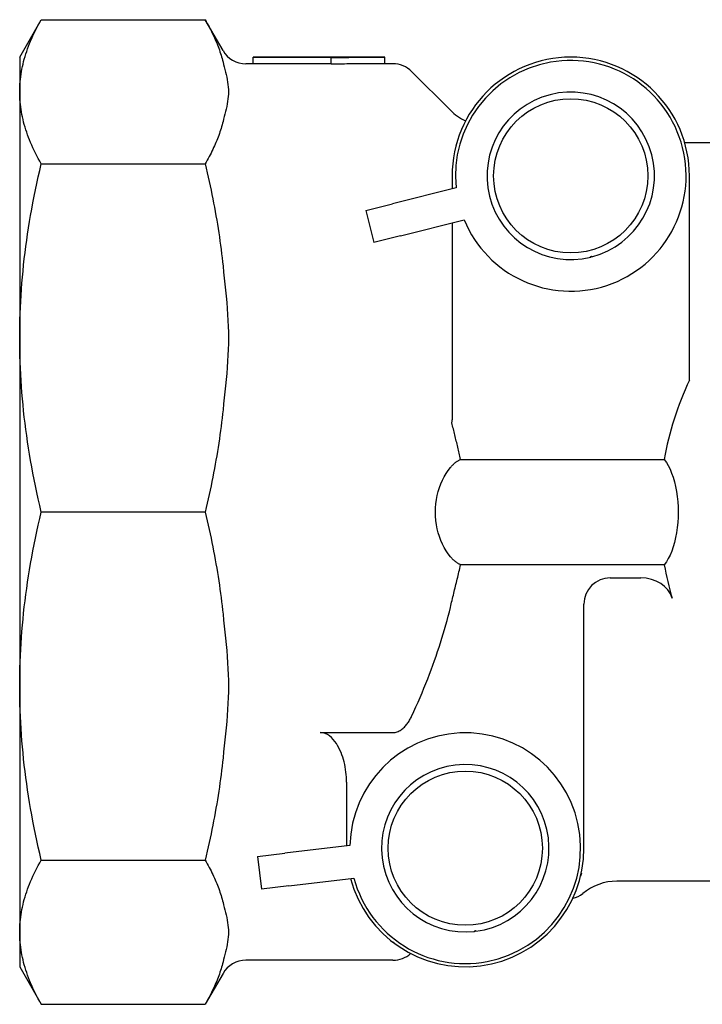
# Model space of a CAD drawing. Header units: millimetres. Extents: x 212 to 520, y 1 to 446.
# Tile 6 of 24: x 212 to 264, y 372 to 446. Entities that reach past the tile are written whole.
import ezdxf

# ---------------------------------------------------------------- set-up
doc = ezdxf.new("R2010")
doc.units = ezdxf.units.MM
doc.layers.add('Detail', color=2, linetype='Continuous')

msp = doc.modelspace()

# ---------------------------------------------------------------- linework, layer by layer
at = {"layer": 'Detail'}
for p, q in [((211.724, 443.565), (213.365, 446.408)), ((213.365, 446.408), (225.794, 446.408)), ((227.146, 444.065), (225.794, 446.408)), ((211.724, 443.565), (211.724, 440.939)), ((229.424, 443.065), (228.879, 443.065)), ((229.424, 443.565), (229.424, 443.557)), ((239.424, 443.565), (229.424, 443.565)), ((229.424, 443.557), (235.341, 443.557)), ((229.424, 443.057), (229.424, 443.557)), ((235.341, 443.057), (229.424, 443.057)), ((235.341, 443.557), (235.341, 443.532)), ((235.341, 443.033), (235.341, 443.532)), ((239.424, 443.065), (239.424, 443.565)), ((240.039, 443.065), (239.424, 443.065)), ((244.395, 439.537), (241.453, 442.48)), ((211.724, 440.939), (211.724, 422.268)), ((273.724, 437.065), (262.17, 437.065)), ((213.365, 435.471), (225.794, 435.471)), ((244.524, 434.565), (244.524, 433.583)), ((262.524, 419.068), (262.524, 434.565)), ((244.821, 433.658), (240.007, 432.443)), ((237.971, 431.929), (240.007, 432.443)), ((237.971, 431.929), (238.583, 429.505)), ((240.619, 430.019), (245.433, 431.234)), ((244.524, 431.004), (244.524, 416.065)), ((240.619, 430.019), (238.583, 429.505)), ((211.724, 422.268), (211.724, 395.863)), ((245.169, 413.059), (260.618, 413.059)), ((225.794, 409.065), (213.365, 409.065)), ((260.62, 405.059), (245.166, 405.059)), ((256.524, 404.065), (258.838, 404.065)), ((254.524, 383.565), (254.524, 402.065)), ((211.724, 395.863), (211.724, 377.192)), ((234.524, 392.337), (240.039, 392.337)), ((236.524, 388.575), (236.524, 383.749)), ((229.762, 382.941), (231.847, 383.191)), ((236.776, 383.779), (231.847, 383.191)), ((213.365, 382.66), (225.794, 382.66)), ((229.762, 382.941), (230.058, 380.459)), ((232.143, 380.708), (237.073, 381.297)), ((273.724, 381.065), (257.029, 381.065)), ((232.143, 380.708), (230.058, 380.459)), ((211.724, 377.192), (211.724, 374.565)), ((240.039, 375.065), (228.879, 375.065)), ((211.724, 374.565), (213.365, 371.723)), ((227.146, 374.065), (225.794, 371.723)), ((213.365, 371.723), (225.794, 371.723))]:
    msp.add_line(p, q, dxfattribs=at)
at = {"layer": 'Detail', "flags": 128}
for points in [[(211.724, 440.939), (211.726, 441.131), (211.732, 441.322), (211.743, 441.512), (211.757, 441.703), (211.776, 441.894), (211.799, 442.085), (211.826, 442.276), (211.857, 442.467), (211.892, 442.658), (211.931, 442.849), (211.975, 443.041), (212.022, 443.233), (212.074, 443.426), (212.13, 443.619), (212.19, 443.813), (212.254, 444.007), (212.323, 444.202), (212.396, 444.397), (212.473, 444.594), (212.554, 444.791), (212.64, 444.989), (212.73, 445.188), (212.825, 445.389), (212.924, 445.59), (213.027, 445.793), (213.135, 445.996), (213.248, 446.201), (213.365, 446.408)], [(225.794, 446.408), (225.873, 446.269), (225.951, 446.131), (226.026, 445.993), (226.099, 445.856), (226.17, 445.719), (226.239, 445.583), (226.306, 445.447), (226.371, 445.312), (226.434, 445.177), (226.495, 445.043), (226.554, 444.909), (226.611, 444.775), (226.667, 444.642), (226.72, 444.509), (226.771, 444.377), (226.82, 444.244), (226.868, 444.112), (226.913, 443.981), (226.957, 443.849), (226.999, 443.718), (227.039, 443.587), (227.076, 443.456), (227.112, 443.326), (227.146, 443.195)], [(227.146, 443.195), (227.194, 443.01), (227.243, 442.822), (227.292, 442.632), (227.34, 442.44), (227.386, 442.248), (227.428, 442.055), (227.464, 441.864), (227.496, 441.673), (227.521, 441.485), (227.54, 441.299), (227.552, 441.117), (227.556, 440.939), (227.552, 440.761), (227.54, 440.579), (227.521, 440.393), (227.496, 440.205), (227.464, 440.015), (227.428, 439.823), (227.386, 439.631), (227.34, 439.438), (227.292, 439.247), (227.243, 439.057), (227.194, 438.869), (227.146, 438.683)], [(235.341, 443.532), (235.512, 443.535), (235.682, 443.538), (235.852, 443.54), (236.022, 443.543), (236.192, 443.545), (236.362, 443.547), (236.532, 443.549), (236.702, 443.551), (236.872, 443.553), (237.042, 443.554), (237.213, 443.556), (237.383, 443.557), (237.553, 443.558), (237.723, 443.56), (237.893, 443.561), (238.063, 443.562), (238.233, 443.563), (238.403, 443.563), (238.573, 443.564), (238.743, 443.564), (238.914, 443.565), (239.084, 443.565), (239.254, 443.565), (239.424, 443.565)], [(239.424, 443.065), (239.254, 443.065), (239.084, 443.065), (238.914, 443.065), (238.743, 443.064), (238.573, 443.064), (238.403, 443.063), (238.233, 443.063), (238.063, 443.062), (237.893, 443.061), (237.723, 443.06), (237.553, 443.059), (237.383, 443.057), (237.213, 443.056), (237.042, 443.054), (236.872, 443.053), (236.702, 443.051), (236.532, 443.049), (236.362, 443.047), (236.192, 443.045), (236.022, 443.043), (235.852, 443.041), (235.682, 443.038), (235.512, 443.036), (235.341, 443.033)], [(213.365, 435.471), (213.248, 435.677), (213.135, 435.882), (213.027, 436.086), (212.924, 436.288), (212.825, 436.49), (212.73, 436.69), (212.64, 436.889), (212.554, 437.087), (212.473, 437.285), (212.396, 437.481), (212.323, 437.677), (212.254, 437.872), (212.19, 438.066), (212.13, 438.26), (212.074, 438.453), (212.022, 438.645), (211.975, 438.837), (211.931, 439.029), (211.892, 439.221), (211.857, 439.412), (211.826, 439.603), (211.799, 439.794), (211.776, 439.984), (211.757, 440.175), (211.743, 440.366), (211.732, 440.557), (211.726, 440.748), (211.724, 440.939)], [(227.146, 438.683), (227.112, 438.553), (227.076, 438.422), (227.039, 438.291), (226.999, 438.16), (226.957, 438.029), (226.913, 437.898), (226.868, 437.766), (226.82, 437.634), (226.771, 437.502), (226.72, 437.369), (226.667, 437.236), (226.611, 437.103), (226.554, 436.969), (226.495, 436.835), (226.434, 436.701), (226.371, 436.566), (226.306, 436.431), (226.239, 436.295), (226.17, 436.159), (226.099, 436.023), (226.026, 435.885), (225.951, 435.748), (225.873, 435.609), (225.794, 435.471)], [(211.724, 422.268), (211.726, 422.73), (211.732, 423.191), (211.743, 423.652), (211.757, 424.113), (211.776, 424.573), (211.799, 425.034), (211.826, 425.494), (211.857, 425.956), (211.892, 426.417), (211.931, 426.879), (211.975, 427.342), (212.022, 427.806), (212.074, 428.271), (212.13, 428.737), (212.19, 429.205), (212.254, 429.674), (212.323, 430.144), (212.396, 430.617), (212.473, 431.091), (212.554, 431.567), (212.64, 432.046), (212.73, 432.527), (212.825, 433.01), (212.924, 433.496), (213.027, 433.985), (213.135, 434.477), (213.248, 434.972), (213.365, 435.471)], [(225.794, 435.471), (225.873, 435.135), (225.951, 434.802), (226.026, 434.469), (226.099, 434.138), (226.17, 433.808), (226.239, 433.479), (226.306, 433.152), (226.371, 432.825), (226.434, 432.5), (226.495, 432.175), (226.554, 431.852), (226.611, 431.529), (226.667, 431.208), (226.72, 430.887), (226.771, 430.567), (226.82, 430.247), (226.868, 429.929), (226.913, 429.611), (226.957, 429.294), (226.999, 428.977), (227.039, 428.66), (227.076, 428.345), (227.112, 428.029), (227.146, 427.714)], [(255.036, 428.398), (255.035, 428.404), (255.035, 428.409), (255.035, 428.415), (255.036, 428.421), (255.038, 428.427), (255.04, 428.433), (255.043, 428.438), (255.047, 428.443), (255.052, 428.448), (255.058, 428.453), (255.065, 428.456), (255.073, 428.459), (255.08, 428.46), (255.088, 428.46), (255.095, 428.459), (255.102, 428.457), (255.108, 428.454), (255.113, 428.451), (255.118, 428.447), (255.123, 428.443), (255.126, 428.438), (255.129, 428.433), (255.132, 428.428), (255.133, 428.423)], [(227.146, 427.714), (227.194, 427.267), (227.243, 426.813), (227.292, 426.354), (227.34, 425.891), (227.386, 425.427), (227.428, 424.963), (227.464, 424.5), (227.496, 424.041), (227.521, 423.586), (227.54, 423.138), (227.552, 422.698), (227.556, 422.268), (227.552, 421.838), (227.54, 421.398), (227.521, 420.95), (227.496, 420.495), (227.464, 420.036), (227.428, 419.573), (227.386, 419.109), (227.34, 418.645), (227.292, 418.182), (227.243, 417.723), (227.194, 417.269), (227.146, 416.822)], [(213.365, 409.065), (213.248, 409.564), (213.135, 410.059), (213.027, 410.551), (212.924, 411.04), (212.825, 411.526), (212.73, 412.009), (212.64, 412.49), (212.554, 412.969), (212.473, 413.445), (212.396, 413.919), (212.323, 414.392), (212.254, 414.862), (212.19, 415.331), (212.13, 415.799), (212.074, 416.265), (212.022, 416.73), (211.975, 417.194), (211.931, 417.656), (211.892, 418.119), (211.857, 418.58), (211.826, 419.041), (211.799, 419.502), (211.776, 419.963), (211.757, 420.423), (211.743, 420.884), (211.732, 421.345), (211.726, 421.806), (211.724, 422.268)], [(227.146, 416.822), (227.112, 416.507), (227.076, 416.191), (227.039, 415.876), (226.999, 415.559), (226.957, 415.242), (226.913, 414.925), (226.868, 414.607), (226.82, 414.288), (226.771, 413.969), (226.72, 413.649), (226.667, 413.328), (226.611, 413.007), (226.554, 412.684), (226.495, 412.361), (226.434, 412.036), (226.371, 411.711), (226.306, 411.384), (226.239, 411.057), (226.17, 410.728), (226.099, 410.398), (226.026, 410.067), (225.951, 409.734), (225.873, 409.401), (225.794, 409.065)], [(245.169, 413.059), (245.143, 413.174), (245.117, 413.29), (245.09, 413.405), (245.064, 413.521), (245.037, 413.636), (245.01, 413.752), (244.982, 413.868), (244.955, 413.983), (244.927, 414.099), (244.9, 414.215), (244.872, 414.33), (244.844, 414.446), (244.816, 414.561), (244.788, 414.677), (244.76, 414.792), (244.732, 414.907), (244.704, 415.022), (244.676, 415.137), (244.648, 415.252), (244.62, 415.367), (244.592, 415.482), (244.565, 415.596), (244.537, 415.711), (244.509, 415.825)], [(244.395, 412.439), (244.422, 412.471), (244.448, 412.502), (244.475, 412.533), (244.503, 412.563), (244.531, 412.593), (244.56, 412.622), (244.589, 412.651), (244.619, 412.679), (244.649, 412.707), (244.68, 412.734), (244.711, 412.761), (244.743, 412.787), (244.775, 412.812), (244.808, 412.837), (244.842, 412.861), (244.876, 412.885), (244.91, 412.909), (244.946, 412.932), (244.981, 412.954), (245.018, 412.976), (245.055, 412.997), (245.092, 413.018), (245.13, 413.039), (245.169, 413.059)], [(260.618, 413.059), (260.777, 412.83), (260.922, 412.582), (261.056, 412.314), (261.179, 412.019), (261.291, 411.699), (261.391, 411.357), (261.476, 410.997), (261.546, 410.621), (261.6, 410.234), (261.638, 409.841), (261.661, 409.448), (261.669, 409.059), (261.661, 408.67), (261.639, 408.276), (261.601, 407.883), (261.547, 407.497), (261.478, 407.121), (261.392, 406.76), (261.293, 406.418), (261.181, 406.098), (261.058, 405.803), (260.925, 405.535), (260.779, 405.287), (260.62, 405.059)], [(244.395, 405.676), (244.232, 405.894), (244.076, 406.127), (243.932, 406.374), (243.798, 406.636), (243.678, 406.909), (243.571, 407.195), (243.48, 407.49), (243.404, 407.794), (243.344, 408.104), (243.301, 408.42), (243.276, 408.738), (243.267, 409.057), (243.276, 409.376), (243.301, 409.695), (243.344, 410.01), (243.404, 410.321), (243.48, 410.625), (243.571, 410.92), (243.678, 411.205), (243.798, 411.479), (243.932, 411.74), (244.076, 411.988), (244.232, 412.221), (244.395, 412.439)], [(211.724, 395.863), (211.726, 396.325), (211.732, 396.786), (211.743, 397.247), (211.757, 397.707), (211.776, 398.168), (211.799, 398.629), (211.826, 399.089), (211.857, 399.55), (211.892, 400.012), (211.931, 400.474), (211.975, 400.937), (212.022, 401.401), (212.074, 401.866), (212.13, 402.332), (212.19, 402.8), (212.254, 403.269), (212.323, 403.739), (212.396, 404.211), (212.473, 404.686), (212.554, 405.162), (212.64, 405.641), (212.73, 406.121), (212.825, 406.605), (212.924, 407.091), (213.027, 407.58), (213.135, 408.072), (213.248, 408.567), (213.365, 409.065)], [(225.794, 409.065), (225.873, 408.73), (225.951, 408.396), (226.026, 408.064), (226.099, 407.733), (226.17, 407.403), (226.239, 407.074), (226.306, 406.746), (226.371, 406.42), (226.434, 406.095), (226.495, 405.77), (226.554, 405.447), (226.611, 405.124), (226.667, 404.803), (226.72, 404.482), (226.771, 404.162), (226.82, 403.842), (226.868, 403.524), (226.913, 403.206), (226.957, 402.888), (226.999, 402.572), (227.039, 402.255), (227.076, 401.939), (227.112, 401.624), (227.146, 401.309)], [(245.166, 405.059), (245.127, 405.078), (245.09, 405.099), (245.052, 405.12), (245.015, 405.141), (244.979, 405.163), (244.944, 405.185), (244.909, 405.208), (244.874, 405.231), (244.84, 405.255), (244.807, 405.279), (244.774, 405.304), (244.742, 405.33), (244.71, 405.356), (244.679, 405.382), (244.648, 405.409), (244.618, 405.437), (244.588, 405.465), (244.559, 405.493), (244.531, 405.522), (244.503, 405.552), (244.475, 405.582), (244.448, 405.613), (244.421, 405.644), (244.395, 405.676)], [(244.395, 401.83), (244.427, 401.962), (244.459, 402.095), (244.491, 402.229), (244.523, 402.362), (244.555, 402.496), (244.588, 402.63), (244.62, 402.764), (244.653, 402.898), (244.686, 403.032), (244.719, 403.167), (244.751, 403.302), (244.784, 403.437), (244.817, 403.572), (244.849, 403.707), (244.882, 403.842), (244.914, 403.977), (244.947, 404.112), (244.979, 404.247), (245.011, 404.383), (245.042, 404.518), (245.074, 404.653), (245.105, 404.788), (245.136, 404.923), (245.166, 405.059)], [(241.453, 393.562), (241.619, 393.925), (241.782, 394.285), (241.94, 394.643), (242.095, 395), (242.246, 395.354), (242.392, 395.707), (242.535, 396.059), (242.674, 396.408), (242.81, 396.756), (242.941, 397.103), (243.069, 397.448), (243.193, 397.791), (243.313, 398.134), (243.429, 398.475), (243.542, 398.815), (243.652, 399.154), (243.757, 399.491), (243.859, 399.828), (243.957, 400.164), (244.052, 400.498), (244.143, 400.832), (244.231, 401.165), (244.315, 401.498), (244.395, 401.83)], [(227.146, 401.309), (227.194, 400.862), (227.243, 400.408), (227.292, 399.949), (227.34, 399.486), (227.386, 399.022), (227.428, 398.558), (227.464, 398.095), (227.496, 397.635), (227.521, 397.181), (227.54, 396.733), (227.552, 396.293), (227.556, 395.863), (227.552, 395.433), (227.54, 394.993), (227.521, 394.545), (227.496, 394.09), (227.464, 393.631), (227.428, 393.168), (227.386, 392.704), (227.34, 392.239), (227.292, 391.777), (227.243, 391.318), (227.194, 390.864), (227.146, 390.417)], [(213.365, 382.66), (213.248, 383.159), (213.135, 383.654), (213.027, 384.146), (212.924, 384.635), (212.825, 385.121), (212.73, 385.604), (212.64, 386.085), (212.554, 386.564), (212.473, 387.04), (212.396, 387.514), (212.323, 387.986), (212.254, 388.457), (212.19, 388.926), (212.13, 389.393), (212.074, 389.86), (212.022, 390.324), (211.975, 390.788), (211.931, 391.251), (211.892, 391.714), (211.857, 392.175), (211.826, 392.636), (211.799, 393.097), (211.776, 393.558), (211.757, 394.018), (211.743, 394.479), (211.732, 394.94), (211.726, 395.401), (211.724, 395.863)], [(240.039, 392.337), (240.12, 392.341), (240.204, 392.351), (240.285, 392.368), (240.362, 392.391), (240.44, 392.42), (240.517, 392.456), (240.59, 392.495), (240.656, 392.537), (240.721, 392.583), (240.785, 392.635), (240.848, 392.69), (240.908, 392.748), (240.966, 392.809), (241.022, 392.872), (241.076, 392.937), (241.127, 393.002), (241.174, 393.068), (241.218, 393.134), (241.26, 393.2), (241.301, 393.269), (241.341, 393.34), (241.379, 393.412), (241.417, 393.486), (241.453, 393.562)], [(236.524, 388.575), (236.521, 388.76), (236.511, 388.95), (236.496, 389.144), (236.474, 389.341), (236.447, 389.537), (236.415, 389.731), (236.377, 389.921), (236.335, 390.105), (236.287, 390.282), (236.232, 390.461), (236.168, 390.644), (236.097, 390.828), (236.018, 391.009), (235.932, 391.185), (235.841, 391.352), (235.744, 391.509), (235.634, 391.662), (235.51, 391.812), (235.373, 391.953), (235.228, 392.078), (235.074, 392.18), (234.898, 392.265), (234.716, 392.318), (234.524, 392.337)], [(227.146, 390.417), (227.112, 390.102), (227.076, 389.786), (227.039, 389.47), (226.999, 389.154), (226.957, 388.837), (226.913, 388.52), (226.868, 388.202), (226.82, 387.883), (226.771, 387.564), (226.72, 387.244), (226.667, 386.923), (226.611, 386.601), (226.554, 386.279), (226.495, 385.955), (226.434, 385.631), (226.371, 385.306), (226.306, 384.979), (226.239, 384.652), (226.17, 384.323), (226.099, 383.993), (226.026, 383.662), (225.951, 383.329), (225.873, 382.995), (225.794, 382.66)], [(211.724, 377.192), (211.726, 377.383), (211.732, 377.574), (211.743, 377.765), (211.757, 377.956), (211.776, 378.146), (211.799, 378.337), (211.826, 378.528), (211.857, 378.719), (211.892, 378.91), (211.931, 379.102), (211.975, 379.293), (212.022, 379.486), (212.074, 379.678), (212.13, 379.871), (212.19, 380.065), (212.254, 380.259), (212.323, 380.454), (212.396, 380.65), (212.473, 380.846), (212.554, 381.043), (212.64, 381.242), (212.73, 381.441), (212.825, 381.641), (212.924, 381.842), (213.027, 382.045), (213.135, 382.249), (213.248, 382.454), (213.365, 382.66)], [(225.794, 382.66), (225.873, 382.521), (225.951, 382.383), (226.026, 382.245), (226.099, 382.108), (226.17, 381.972), (226.239, 381.835), (226.306, 381.7), (226.371, 381.564), (226.434, 381.43), (226.495, 381.295), (226.554, 381.161), (226.611, 381.028), (226.667, 380.894), (226.72, 380.762), (226.771, 380.629), (226.82, 380.497), (226.868, 380.365), (226.913, 380.233), (226.957, 380.102), (226.999, 379.97), (227.039, 379.839), (227.076, 379.709), (227.112, 379.578), (227.146, 379.447)], [(254.35, 381.662), (254.342, 381.646), (254.321, 381.6), (254.295, 381.529), (254.269, 381.44)], [(227.146, 379.447), (227.194, 379.262), (227.243, 379.074), (227.292, 378.884), (227.34, 378.692), (227.386, 378.5), (227.428, 378.308), (227.464, 378.116), (227.496, 377.926), (227.521, 377.737), (227.54, 377.552), (227.552, 377.37), (227.556, 377.192), (227.552, 377.013), (227.54, 376.831), (227.521, 376.646), (227.496, 376.457), (227.464, 376.267), (227.428, 376.075), (227.386, 375.883), (227.34, 375.691), (227.292, 375.499), (227.243, 375.309), (227.194, 375.121), (227.146, 374.936)], [(213.365, 371.723), (213.248, 371.929), (213.135, 372.134), (213.027, 372.338), (212.924, 372.541), (212.825, 372.742), (212.73, 372.942), (212.64, 373.141), (212.554, 373.34), (212.473, 373.537), (212.396, 373.733), (212.323, 373.929), (212.254, 374.124), (212.19, 374.318), (212.13, 374.512), (212.074, 374.705), (212.022, 374.897), (211.975, 375.09), (211.931, 375.281), (211.892, 375.473), (211.857, 375.664), (211.826, 375.855), (211.799, 376.046), (211.776, 376.237), (211.757, 376.427), (211.743, 376.618), (211.732, 376.809), (211.726, 377), (211.724, 377.192)], [(246.234, 377.255), (246.234, 377.261), (246.234, 377.266), (246.235, 377.272), (246.237, 377.278), (246.239, 377.284), (246.243, 377.289), (246.246, 377.294), (246.251, 377.299), (246.257, 377.303), (246.263, 377.307), (246.27, 377.309), (246.278, 377.311), (246.286, 377.311), (246.293, 377.31), (246.301, 377.308), (246.307, 377.305), (246.313, 377.302), (246.318, 377.298), (246.322, 377.294), (246.326, 377.289), (246.329, 377.283), (246.331, 377.278), (246.333, 377.273), (246.334, 377.267)], [(240.1, 376.383), (240.036, 376.427), (240.014, 376.44)], [(227.146, 374.936), (227.112, 374.805), (227.076, 374.675), (227.039, 374.544), (226.999, 374.413), (226.957, 374.281), (226.913, 374.15), (226.868, 374.018), (226.82, 373.886), (226.771, 373.754), (226.72, 373.621), (226.667, 373.489), (226.611, 373.355), (226.554, 373.222), (226.495, 373.088), (226.434, 372.953), (226.371, 372.819), (226.306, 372.683), (226.239, 372.548), (226.17, 372.412), (226.099, 372.275), (226.026, 372.138), (225.951, 372), (225.873, 371.862), (225.794, 371.723)]]:
    msp.add_lwpolyline(points, dxfattribs=at)
at = {"layer": 'Detail'}
for centre in [(253.524, 434.565), (245.524, 383.565)]:
    msp.add_circle(centre, 5.85, dxfattribs=at)
for centre, radius, start, end in [((228.879, 445.065), 2, 210, 270), ((240.039, 441.065), 2, 45, 90), ((253.524, 434.565), 9, 0, 180), ((253.524, 434.565), 8.75, 202.38065, 185.95423), ((253.524, 434.565), 6.35, 284.68177, 283.77947), ((247.224, 442.365), 4, 225, 245.21997), ((242.524, 416.065), 2, 353.09997, 0), ((256.524, 402.065), 2, 90, 180), ((245.524, 383.565), 8.75, 195.02506, 178.59864), ((245.524, 383.565), 6.35, 277.32618, 276.42388), ((245.524, 383.565), 9, 194.79541, 0), ((257.029, 377.065), 4, 90, 130.21417), ((253.478, 381.265), 1.5, 278.10182, 310.21417), ((228.879, 373.065), 2, 90, 150), ((240.039, 377.065), 2, 270, 311.96362)]:
    msp.add_arc(centre, radius, start, end, dxfattribs=at)
for centre, major_axis, start_param, end_param in [((294.45, 409.065), (34.182, 0), 2.776283, 2.998493), ((294.45, 409.065), (34.182, 0), 3.285188, 3.377097), ((258.838, 402.065), (2.442, 0), 0.235504, 1.570796)]:
    msp.add_ellipse(centre, major_axis=major_axis, ratio=0.819152, start_param=start_param, end_param=end_param, dxfattribs=at)

doc.saveas('drawing.dxf')
